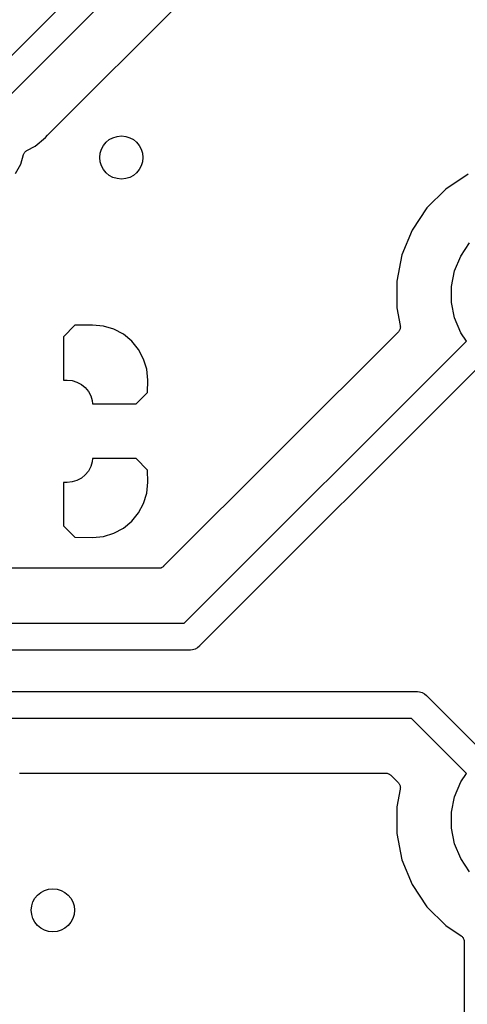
# Model space of a CAD drawing. Extents: x 1 to 139, y -76 to -1.
# Tile 15 of 51: x 28.27 to 32.42, y -65.64 to -56.51. Entities that reach past the tile are written whole.
import ezdxf

# ---------------------------------------------------------------- set-up
doc = ezdxf.new("R2010")
doc.units = 0
doc.header["$MEASUREMENT"] = 0
doc.layers.add('BLACK', color=7, linetype='CONTINUOUS')

msp = doc.modelspace()

# ---------------------------------------------------------------- linework, layer by layer
at = {"layer": 'BLACK', "linetype": 'CONTINUOUS'}
for p, q in [((28.0055, -57.025), (30.152, -54.8785)), ((30.2965, -55.0876), (28.15, -57.234)), ((28.5291, -57.5734), (30.4883, -55.6142)), ((28.4107, -57.6789), (28.5071, -57.5998)), ((28.5071, -57.5998), (28.5249, -57.578)), ((28.5249, -57.578), (28.5255, -57.5773)), ((28.5255, -57.5773), (28.5274, -57.5755)), ((28.5274, -57.5755), (28.5291, -57.5734)), ((28.3085, -57.7451), (28.3118, -57.7403)), ((28.3118, -57.7403), (28.315, -57.7354)), ((28.315, -57.7354), (28.3153, -57.7352)), ((28.3153, -57.7352), (28.3155, -57.7349)), ((28.3155, -57.7349), (28.3196, -57.7308)), ((28.3196, -57.7308), (28.3238, -57.7267)), ((28.3238, -57.7267), (28.3241, -57.7265)), ((28.3241, -57.7265), (28.3243, -57.7262)), ((28.3243, -57.7262), (28.3293, -57.723)), ((28.3293, -57.723), (28.3341, -57.7198)), ((28.3341, -57.7198), (28.4107, -57.6789)), ((28.2766, -57.8453), (28.3033, -57.7574)), ((28.3033, -57.7574), (28.3034, -57.7572)), ((28.3034, -57.7571), (28.3036, -57.7565)), ((28.3034, -57.7572), (28.3034, -57.7571)), ((28.3034, -57.7571), (28.3034, -57.7571)), ((28.3036, -57.7565), (28.3059, -57.7511)), ((28.3059, -57.7511), (28.3081, -57.7457)), ((28.3081, -57.7457), (28.3083, -57.7454)), ((28.3083, -57.7454), (28.3085, -57.7451)), ((28.2294, -57.9336), (28.2766, -57.8453)), ((32.4241, -57.9402), (32.2181, -58.0778)), ((32.2181, -58.0778), (32.0428, -58.2531)), ((32.0428, -58.2531), (31.9052, -58.4591)), ((31.9052, -58.4591), (31.8103, -58.6881)), ((32.3554, -58.6997), (32.4374, -58.5769)), ((31.8103, -58.6881), (31.762, -58.9311)), ((32.2988, -58.8362), (32.3554, -58.6997)), ((32.27, -58.9811), (32.2988, -58.8362)), ((31.762, -58.9311), (31.762, -59.1789)), ((32.27, -59.1289), (32.27, -58.9811)), ((31.762, -59.1789), (31.795, -59.3449)), ((32.2988, -59.2738), (32.27, -59.1289)), ((32.3554, -59.4103), (32.2988, -59.2738)), ((28.7801, -59.3416), (28.674, -59.4477)), ((28.9423, -59.3393), (28.7801, -59.3416)), ((29.0446, -59.3493), (28.9423, -59.3393)), ((29.1403, -59.3784), (29.0446, -59.3493)), ((29.2286, -59.4256), (29.1403, -59.3784)), ((31.7883, -59.3873), (31.7855, -59.3926)), ((31.7911, -59.3822), (31.7883, -59.3873)), ((31.7912, -59.3819), (31.7911, -59.3822)), ((31.7914, -59.3817), (31.7912, -59.3819)), ((31.7931, -59.3761), (31.7914, -59.3817)), ((31.7949, -59.3704), (31.7931, -59.3761)), ((31.795, -59.3698), (31.7949, -59.3701)), ((31.7949, -59.3701), (31.7949, -59.3704)), ((31.795, -59.3449), (31.7951, -59.3451)), ((31.7956, -59.364), (31.795, -59.3698)), ((31.7951, -59.3451), (31.7951, -59.3451)), ((31.7951, -59.3451), (31.7951, -59.3452)), ((31.7951, -59.3452), (31.7952, -59.3457)), ((31.7952, -59.3457), (31.7957, -59.3517)), ((31.7962, -59.3581), (31.7956, -59.364)), ((31.7957, -59.3517), (31.7962, -59.3575)), ((31.7962, -59.3575), (31.7962, -59.3578)), ((31.7962, -59.3578), (31.7962, -59.3581)), ((28.674, -59.4477), (28.674, -59.85)), ((29.3059, -59.4891), (29.2286, -59.4256)), ((31.7776, -59.4022), (29.6014, -61.5784)), ((31.7814, -59.3976), (31.7776, -59.4022)), ((31.7852, -59.3931), (31.7814, -59.3976)), ((31.7853, -59.3928), (31.7852, -59.3931)), ((31.7855, -59.3926), (31.7853, -59.3928)), ((32.4085, -59.4898), (32.3554, -59.4103)), ((29.3694, -59.5664), (29.3059, -59.4891)), ((29.4166, -59.6547), (29.3694, -59.5664)), ((29.7932, -62.105), (32.4085, -59.4898)), ((29.4456, -59.7504), (29.4166, -59.6547)), ((29.4557, -59.8525), (29.4456, -59.7504)), ((32.5853, -59.6665), (29.9377, -62.314)), ((28.674, -59.85), (28.7075, -59.85)), ((28.7075, -59.85), (28.7538, -59.8546)), ((28.7538, -59.8546), (28.7984, -59.8681)), ((28.7984, -59.8681), (28.8394, -59.89)), ((28.8394, -59.89), (28.8754, -59.9196)), ((28.8754, -59.9196), (28.905, -59.9556)), ((29.4535, -59.9648), (29.4557, -59.8525)), ((28.905, -59.9556), (28.9269, -59.9966)), ((28.9269, -59.9966), (28.9404, -60.0412)), ((29.3473, -60.071), (29.4535, -59.9648)), ((28.9404, -60.0412), (28.9434, -60.071)), ((28.9434, -60.071), (29.3473, -60.071)), ((28.9269, -60.6534), (28.905, -60.6944)), ((28.9404, -60.6088), (28.9269, -60.6534)), ((28.9434, -60.579), (28.9404, -60.6088)), ((29.3473, -60.579), (28.9434, -60.579)), ((29.4535, -60.6852), (29.3473, -60.579)), ((28.8394, -60.76), (28.7984, -60.7819)), ((28.8754, -60.7304), (28.8394, -60.76)), ((28.905, -60.6944), (28.8754, -60.7304)), ((29.4557, -60.7975), (29.4535, -60.6852)), ((28.7075, -60.8), (28.674, -60.8)), ((28.674, -60.8), (28.674, -61.2023)), ((28.7538, -60.7954), (28.7075, -60.8)), ((28.7984, -60.7819), (28.7538, -60.7954)), ((29.4456, -60.8996), (29.4557, -60.7975)), ((29.4166, -60.9953), (29.4456, -60.8996)), ((29.3694, -61.0836), (29.4166, -60.9953)), ((29.3059, -61.1609), (29.3694, -61.0836)), ((28.674, -61.2023), (28.7801, -61.3084)), ((29.2286, -61.2244), (29.3059, -61.1609)), ((28.7801, -61.3084), (28.9423, -61.3107)), ((28.9423, -61.3107), (29.0446, -61.3006)), ((29.0446, -61.3006), (29.1403, -61.2716)), ((29.1403, -61.2716), (29.2286, -61.2244)), ((29.6008, -61.579), (29.5962, -61.5827)), ((29.6012, -61.5786), (29.6008, -61.579)), ((29.6013, -61.5785), (29.6012, -61.5786)), ((29.6012, -61.5786), (29.6012, -61.5786)), ((29.6014, -61.5784), (29.6013, -61.5785)), ((29.5565, -61.597), (27.0691, -61.597)), ((29.5624, -61.5964), (29.5565, -61.597)), ((29.5682, -61.5959), (29.5624, -61.5964)), ((29.5685, -61.5958), (29.5682, -61.5959)), ((29.5688, -61.5958), (29.5685, -61.5958)), ((29.5745, -61.5941), (29.5688, -61.5958)), ((29.5801, -61.5925), (29.5745, -61.5941)), ((29.5804, -61.5923), (29.5801, -61.5925)), ((29.5807, -61.5922), (29.5804, -61.5923)), ((29.5859, -61.5895), (29.5807, -61.5922)), ((29.5911, -61.5868), (29.5859, -61.5895)), ((29.5913, -61.5865), (29.5911, -61.5868)), ((29.5916, -61.5864), (29.5913, -61.5865)), ((29.5962, -61.5827), (29.5916, -61.5864)), ((25.9039, -62.105), (29.7932, -62.105)), ((29.8389, -62.355), (25.9496, -62.355)), ((29.845, -62.3556), (29.8389, -62.355)), ((29.8511, -62.355), (29.845, -62.3556)), ((29.8695, -62.3532), (29.8511, -62.355)), ((29.8511, -62.355), (29.8511, -62.355)), ((29.8931, -62.346), (29.8695, -62.3532)), ((29.9148, -62.3344), (29.8931, -62.346)), ((29.9338, -62.3188), (29.9148, -62.3344)), ((29.9377, -62.314), (29.9338, -62.3188)), ((25.976, -62.74), (31.9439, -62.74)), ((31.9439, -62.74), (31.95, -62.7394)), ((31.95, -62.7394), (31.9561, -62.74)), ((31.9561, -62.74), (31.9561, -62.74)), ((31.9561, -62.74), (31.9745, -62.7418)), ((31.9745, -62.7418), (31.9981, -62.749)), ((31.9981, -62.749), (32.0198, -62.7606)), ((32.0198, -62.7606), (32.0388, -62.7762)), ((32.0388, -62.7762), (32.0427, -62.781)), ((32.0427, -62.781), (32.5853, -63.3235)), ((31.8982, -62.99), (26.0217, -62.99)), ((32.4085, -63.5002), (31.8982, -62.99)), ((28.2646, -63.4991), (28.2705, -63.4986)), ((28.2705, -63.4986), (28.2765, -63.498)), ((28.2765, -63.498), (31.6615, -63.498)), ((31.6615, -63.498), (31.6617, -63.498)), ((31.6617, -63.498), (31.6617, -63.498)), ((31.6617, -63.498), (31.6617, -63.498)), ((31.6617, -63.498), (31.6624, -63.498)), ((31.6624, -63.498), (31.6682, -63.4987)), ((31.6682, -63.4987), (31.6741, -63.4993)), ((31.6741, -63.4993), (31.6744, -63.4994)), ((31.6744, -63.4994), (31.6747, -63.4994)), ((31.6747, -63.4994), (31.6803, -63.5012)), ((31.6803, -63.5012), (31.6859, -63.5029)), ((32.3554, -63.5797), (32.4085, -63.5002)), ((31.6859, -63.5029), (31.6862, -63.503)), ((31.6862, -63.503), (31.6865, -63.5031)), ((31.6865, -63.5031), (31.6916, -63.5059)), ((31.6916, -63.5059), (31.6968, -63.5087)), ((31.6968, -63.5087), (31.6971, -63.5089)), ((31.6971, -63.5089), (31.6974, -63.5091)), ((31.6974, -63.5091), (31.7019, -63.5129)), ((31.7019, -63.5129), (31.7064, -63.5166)), ((31.7064, -63.5166), (31.7776, -63.5878)), ((31.7776, -63.5878), (31.7778, -63.588)), ((31.7778, -63.588), (31.7778, -63.588)), ((31.7778, -63.588), (31.7778, -63.588)), ((31.7778, -63.588), (31.7783, -63.5885)), ((31.7783, -63.5885), (31.7819, -63.5931)), ((32.2988, -63.7162), (32.3554, -63.5797)), ((31.795, -63.6451), (31.762, -63.8111)), ((31.7819, -63.5931), (31.7857, -63.5976)), ((31.7857, -63.5976), (31.7858, -63.5979)), ((31.7858, -63.5979), (31.786, -63.5981)), ((31.786, -63.5981), (31.7887, -63.6034)), ((31.7887, -63.6034), (31.7915, -63.6086)), ((31.7915, -63.6086), (31.7916, -63.6089)), ((31.7916, -63.6089), (31.7917, -63.6092)), ((31.7917, -63.6092), (31.7933, -63.6148)), ((31.7933, -63.6148), (31.795, -63.6205)), ((31.795, -63.6205), (31.7951, -63.6208)), ((31.7956, -63.6393), (31.795, -63.6451)), ((31.7951, -63.6208), (31.7952, -63.6211)), ((31.7952, -63.6211), (31.7957, -63.6269)), ((31.7962, -63.6334), (31.7956, -63.6393)), ((31.7957, -63.6269), (31.7962, -63.6328)), ((31.7962, -63.6328), (31.7962, -63.6331)), ((31.7962, -63.6331), (31.7962, -63.6334)), ((32.27, -63.8611), (32.2988, -63.7162)), ((31.762, -63.8111), (31.762, -64.0589)), ((32.27, -64.0089), (32.27, -63.8611)), ((32.2988, -64.1538), (32.27, -64.0089)), ((31.762, -64.0589), (31.8103, -64.3019)), ((32.3554, -64.2903), (32.2988, -64.1538)), ((31.8103, -64.3019), (31.9052, -64.5309)), ((32.4374, -64.4131), (32.3554, -64.2903)), ((31.9052, -64.5309), (32.0428, -64.7369)), ((32.0428, -64.7369), (32.2181, -64.9122)), ((32.2181, -64.9122), (32.3588, -65.0062)), ((32.3588, -65.0062), (32.359, -65.0063)), ((32.359, -65.0063), (32.359, -65.0063)), ((32.359, -65.0063), (32.359, -65.0063)), ((32.359, -65.0063), (32.3595, -65.0067)), ((32.3595, -65.0067), (32.364, -65.0105)), ((32.364, -65.0105), (32.3686, -65.0142)), ((32.3686, -65.0142), (32.3688, -65.0145)), ((32.3688, -65.0145), (32.369, -65.0147)), ((32.369, -65.0147), (32.3727, -65.0193)), ((32.3727, -65.0193), (32.3764, -65.0238)), ((32.3764, -65.0238), (32.3765, -65.0241)), ((32.3765, -65.0241), (32.3767, -65.0243)), ((32.3767, -65.0243), (32.3794, -65.0295)), ((32.3794, -65.0295), (32.3822, -65.0348)), ((32.3822, -65.0348), (32.3823, -65.0351)), ((32.3823, -65.0351), (32.3824, -65.0353)), ((32.3824, -65.0353), (32.3841, -65.0409)), ((32.3841, -65.0409), (32.3858, -65.0466)), ((32.3858, -65.0466), (32.3858, -65.0469)), ((32.3858, -65.0469), (32.3859, -65.0472)), ((32.3859, -65.0472), (32.3864, -65.053)), ((32.3864, -65.053), (32.387, -65.059)), ((32.387, -65.059), (32.387, -67.6451))]:
    msp.add_line(p, q, dxfattribs=at)
at = {"layer": 'BLACK'}
for centre in [(29.21, -57.785), (28.575, -64.77)]:
    msp.add_circle(centre, 0.2, dxfattribs=at)

doc.saveas('drawing.dxf')
